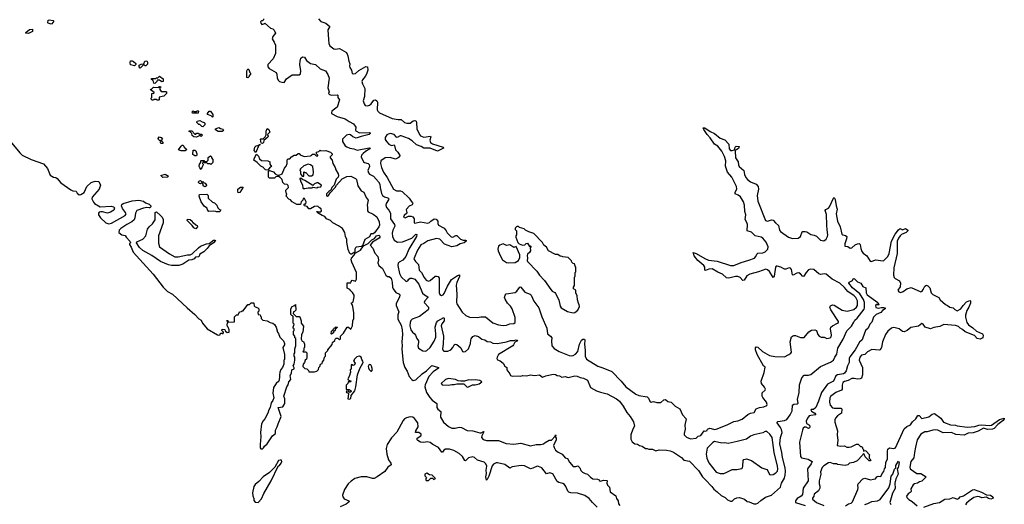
# Model space of a CAD drawing. Extents: x 2494159 to 2685562, y 773219 to 915170.
# Tile 29 of 201: x 2512793 to 2525054, y 877832 to 883863. Entities that reach past the tile are written whole.
import ezdxf

# ---------------------------------------------------------------- set-up
doc = ezdxf.new("R2010")
doc.units = 0

msp = doc.modelspace()

# ---------------------------------------------------------------- linework, layer by layer
at = {"layer": '0CON10XD'}
for points in [[(2513185, 883806), (2513148, 883818), (2513144, 883825), (2513149, 883855), (2513165, 883861), (2513212, 883852), (2513218, 883845), (2513195, 883812), (2513185, 883806)], [(2515830, 883875), (2515828, 883862), (2515815, 883850), (2515805, 883850), (2515792, 883835), (2515795, 883820), (2515810, 883805), (2515835, 883810), (2515845, 883820), (2515915, 883758), (2515945, 883748), (2515961, 883731), (2515977, 883695), (2515945, 883653), (2515938, 883625), (2515963, 883585), (2515977, 883545), (2515980, 883440), (2515951, 883375), (2515884, 883305), (2515883, 883275), (2515901, 883255), (2515987, 883207), (2515995, 883185), (2515998, 883135), (2516015, 883105), (2516030, 883095), (2516056, 883084), (2516085, 883082), (2516115, 883126), (2516145, 883146), (2516185, 883177), (2516273, 883177), (2516289, 883191), (2516294, 883225), (2516283, 883305), (2516286, 883345), (2516296, 883385), (2516315, 883400), (2516339, 883395), (2516365, 883355), (2516415, 883316), (2516475, 883306), (2516535, 883253), (2516602, 883225), (2516630, 883180), (2516648, 883135), (2516631, 883015), (2516647, 882965), (2516640, 882945), (2516652, 882932), (2516675, 882924), (2516748, 882928), (2516753, 882925), (2516756, 882896), (2516774, 882865), (2516745, 882773), (2516682, 882725), (2516674, 882705), (2516678, 882695), (2516745, 882657), (2516848, 882628), (2516895, 882594), (2516950, 882565), (2516979, 882525), (2516976, 882486), (2516980, 882480), (2517025, 882454), (2517148, 882458), (2517157, 882455), (2517158, 882445), (2517146, 882435), (2517045, 882409), (2516985, 882388), (2516943, 882403), (2516911, 882431), (2516895, 882433), (2516864, 882426), (2516813, 882375), (2516814, 882345), (2516845, 882295), (2516865, 882280), (2516905, 882262), (2516955, 882254), (2516995, 882239), (2517145, 882268), (2517159, 882265), (2517154, 882255), (2517098, 882222), (2517071, 882199), (2517050, 882175), (2517047, 882155), (2517076, 882095), (2517088, 882085), (2517132, 882072), (2517145, 882061), (2517149, 882035), (2517128, 881985), (2517135, 881956), (2517150, 881940), (2517197, 881915), (2517261, 881845), (2517279, 881815), (2517283, 881773), (2517299, 881699), (2517313, 881675), (2517335, 881659), (2517377, 881647), (2517388, 881635), (2517387, 881623), (2517357, 881575), (2517353, 881553), (2517361, 881525), (2517392, 881492), (2517412, 881455), (2517411, 881385), (2517462, 881315), (2517463, 881295), (2517438, 881245), (2517431, 881205), (2517435, 881165), (2517458, 881118), (2517496, 881096), (2517562, 881098), (2517675, 881146), (2517725, 881192), (2517738, 881188), (2517736, 881165), (2517638, 881005), (2517600, 880915), (2517565, 880871), (2517517, 880845), (2517507, 880833), (2517502, 880805), (2517524, 880704), (2517545, 880662), (2517605, 880606), (2517625, 880614), (2517637, 880635), (2517655, 880648), (2517677, 880647), (2517712, 880632), (2517762, 880572), (2517811, 880461), (2517835, 880438), (2517875, 880415), (2517875, 880404), (2517840, 880365), (2517831, 880345), (2517882, 880285), (2517885, 880265), (2517879, 880251), (2517770, 880170), (2517681, 880135), (2517665, 880119), (2517655, 880095), (2517653, 880055), (2517665, 880005), (2517683, 879975), (2517707, 879957), (2517724, 879935), (2517739, 879895), (2517759, 879865), (2517761, 879845), (2517752, 879805), (2517760, 879775), (2517815, 879740), (2517845, 879738), (2517865, 879748), (2517904, 879785), (2517956, 879864), (2517974, 879914), (2517975, 879955), (2517968, 880035), (2517982, 880095), (2518001, 880115), (2518075, 880156), (2518081, 880145), (2518077, 880115), (2518051, 880079), (2518042, 880055), (2518069, 879925), (2518066, 879824), (2518057, 879765), (2518065, 879745), (2518075, 879738), (2518125, 879736), (2518160, 879755), (2518185, 879784), (2518202, 879818), (2518215, 879826), (2518235, 879819), (2518288, 879778), (2518308, 879735), (2518325, 879728), (2518345, 879733), (2518382, 879765), (2518407, 879833), (2518409, 879875), (2518417, 879893), (2518438, 879922), (2518465, 879932), (2518505, 879922), (2518546, 879886), (2518585, 879878), (2518615, 879856), (2518655, 879852), (2518686, 879836), (2518745, 879832), (2518856, 879855), (2518905, 879872), (2518945, 879869), (2518975, 879878), (2518990, 879875), (2518992, 879865), (2518959, 879851), (2518944, 879816), (2518932, 879805), (2518754, 879695), (2518737, 879665), (2518734, 879645), (2518745, 879628), (2518777, 879617), (2518815, 879588), (2518835, 879550), (2518860, 879535), (2518860, 879505), (2518897, 879457), (2518904, 879434), (2518925, 879427), (2519005, 879431), (2519035, 879427), (2519055, 879434), (2519105, 879429), (2519155, 879444), (2519205, 879433), (2519265, 879443), (2519305, 879414), (2519345, 879430), (2519435, 879450), (2519465, 879447), (2519485, 879433), (2519515, 879431), (2519545, 879414), (2519585, 879422), (2519625, 879412), (2519705, 879431), (2519735, 879428), (2519772, 879412), (2519815, 879403), (2519863, 879375), (2519903, 879285), (2519976, 879246), (2520025, 879226), (2520108, 879208), (2520224, 879144), (2520261, 879115), (2520306, 879055), (2520354, 878975), (2520396, 878925), (2520435, 878858), (2520449, 878805), (2520428, 878765), (2520404, 878695), (2520404, 878644), (2520418, 878608), (2520455, 878586), (2520485, 878582), (2520512, 878562), (2520545, 878557), (2520585, 878527), (2520605, 878527), (2520627, 878517), (2520675, 878520), (2520715, 878498), (2520755, 878508), (2520846, 878506), (2520895, 878496), (2520935, 878480), (2521035, 878413), (2521065, 878383), (2521135, 878368), (2521245, 878254), (2521295, 878174), (2521331, 878135), (2521413, 878055), (2521435, 878021), (2521479, 877989), (2521530, 877940), (2521578, 877918), (2521605, 877888), (2521645, 877872), (2521665, 877872), (2521695, 877898), (2521725, 877912), (2521755, 877917), (2521820, 877895), (2521850, 877865), (2521878, 877862), (2521935, 877837), (2521965, 877837), (2521985, 877846), (2522020, 877880), (2522081, 877919), (2522155, 877947), (2522265, 878044), (2522279, 878095), (2522315, 878159), (2522326, 878194), (2522330, 878245), (2522325, 878285), (2522291, 878415), (2522283, 878475), (2522258, 878585), (2522266, 878664), (2522287, 878725), (2522278, 878762)], [(2516516, 883875), (2516545, 883842), (2516605, 883819), (2516656, 883776), (2516632, 883735), (2516638, 883615), (2516644, 883565), (2516655, 883536), (2516705, 883500), (2516726, 883496), (2516775, 883504), (2516862, 883455), (2516881, 883411), (2516890, 883345), (2516906, 883315), (2516900, 883285), (2516905, 883266), (2516926, 883236), (2516934, 883194), (2516947, 883187), (2516975, 883195), (2517015, 883229), (2517105, 883282), (2517124, 883275), (2517129, 883235), (2517112, 883185), (2517095, 883155), (2517061, 883115), (2517054, 883095), (2517061, 883065), (2517093, 883005), (2517088, 882905), (2517072, 882855), (2517081, 882815), (2517095, 882795), (2517125, 882792), (2517149, 882801), (2517168, 882815), (2517205, 882860), (2517225, 882866), (2517242, 882852), (2517249, 882835), (2517243, 882743), (2517251, 882725), (2517275, 882702), (2517433, 882633), (2517505, 882620), (2517545, 882620), (2517585, 882585), (2517615, 882574), (2517656, 882574), (2517695, 882603), (2517715, 882609), (2517729, 882599), (2517734, 882584), (2517738, 882505), (2517770, 882435), (2517785, 882418), (2517825, 882402), (2517908, 882415), (2517913, 882405), (2517900, 882365), (2517909, 882335), (2517935, 882318), (2518068, 882275), (2518072, 882265), (2517995, 882228), (2517905, 882262), (2517825, 882263), (2517793, 882283), (2517735, 882306), (2517679, 882355), (2517633, 882383), (2517545, 882419), (2517532, 882418), (2517495, 882397), (2517485, 882401), (2517455, 882436), (2517410, 882445), (2517381, 882439), (2517365, 882428), (2517346, 882395), (2517345, 882373), (2517362, 882345), (2517392, 882315), (2517425, 882299), (2517455, 882304), (2517459, 882299), (2517474, 882244), (2517503, 882213), (2517526, 882174), (2517523, 882157), (2517508, 882142), (2517475, 882129), (2517405, 882148), (2517345, 882144), (2517289, 882105), (2517285, 882075), (2517297, 882025), (2517325, 881965), (2517371, 881901), (2517447, 881755), (2517485, 881733), (2517535, 881732), (2517556, 881726), (2517645, 881642), (2517666, 881605), (2517686, 881585), (2517689, 881575), (2517682, 881558), (2517645, 881542), (2517609, 881505), (2517605, 881495), (2517616, 881465), (2517613, 881457), (2517579, 881425), (2517573, 881405), (2517595, 881397), (2517636, 881416), (2517666, 881416), (2517688, 881408), (2517704, 881385), (2517704, 881335), (2517715, 881329), (2517784, 881346), (2517875, 881332), (2517895, 881338), (2517915, 881355), (2517955, 881384), (2517980, 881380), (2517999, 881355), (2517999, 881325), (2518007, 881305), (2518078, 881268), (2518105, 881235), (2518115, 881211), (2518165, 881161), (2518185, 881155), (2518225, 881178), (2518235, 881177), (2518281, 881131), (2518315, 881119), (2518345, 881120), (2518351, 881115), (2518351, 881105), (2518328, 881085), (2518278, 881072), (2518235, 881048), (2518175, 881037), (2518085, 881069), (2518025, 881133), (2517985, 881139), (2517875, 881112), (2517825, 881078), (2517788, 881062), (2517745, 880996), (2517701, 880885), (2517721, 880855), (2517758, 880818), (2517766, 880745), (2517795, 880715), (2517828, 880655), (2517855, 880623), (2517885, 880610), (2517905, 880619), (2517965, 880671), (2517985, 880673), (2518005, 880665), (2518015, 880645), (2518018, 880605), (2518017, 880465), (2518025, 880444), (2518045, 880431), (2518065, 880438), (2518081, 880455), (2518122, 880545), (2518172, 880628), (2518245, 880681), (2518268, 880688), (2518269, 880665), (2518236, 880594), (2518227, 880557), (2518236, 880445), (2518231, 880345), (2518238, 880325), (2518303, 880225), (2518350, 880180), (2518395, 880160), (2518495, 880158), (2518535, 880167), (2518595, 880163), (2518685, 880091), (2518755, 880065), (2518815, 880056), (2518857, 880063), (2518895, 880079), (2518946, 880084), (2518963, 880095), (2518962, 880155), (2518924, 880265), (2518907, 880297), (2518867, 880337), (2518838, 880385), (2518832, 880405), (2518838, 880435), (2518850, 880450), (2518965, 880468), (2518985, 880485), (2519015, 880530), (2519025, 880537), (2519035, 880533), (2519085, 880474), (2519148, 880448), (2519164, 880434), (2519195, 880360), (2519259, 880275), (2519296, 880166), (2519356, 880025), (2519365, 879952), (2519405, 879924), (2519419, 879905), (2519414, 879865), (2519421, 879805), (2519448, 879772), (2519512, 879735), (2519635, 879685), (2519665, 879680), (2519686, 879684), (2519715, 879699), (2519742, 879735), (2519765, 879824), (2519790, 879875), (2519805, 879886), (2519825, 879885), (2519832, 879875), (2519827, 879823), (2519835, 879745), (2519833, 879675), (2519850, 879640), (2519991, 879551), (2520055, 879531), (2520165, 879485), (2520284, 879364), (2520343, 879295), (2520465, 879204), (2520505, 879186), (2520605, 879170)], [(2512905, 883691), (2512870, 883695), (2512872, 883705), (2512915, 883742), (2512952, 883745), (2512955, 883714), (2512905, 883691)], [(2514295, 883260), (2514280, 883275), (2514280, 883295), (2514305, 883308), (2514338, 883312), (2514352, 883345), (2514375, 883352), (2514387, 883335), (2514385, 883310), (2514365, 883290), (2514355, 883290), (2514345, 883300), (2514332, 883298), (2514295, 883260)], [(2514225, 883290), (2514172, 883302), (2514168, 883325), (2514175, 883350), (2514195, 883350), (2514212, 883342), (2514238, 883318), (2514240, 883305), (2514225, 883290)], [(2515635, 883140), (2515620, 883145), (2515620, 883225), (2515635, 883250), (2515647, 883245), (2515660, 883205), (2515670, 883195), (2515665, 883180), (2515650, 883165), (2515650, 883155), (2515635, 883140)], [(2514475, 883070), (2514462, 883072), (2514454, 883104), (2514435, 883120), (2514435, 883130), (2514488, 883132), (2514495, 883140), (2514515, 883140), (2514535, 883160), (2514578, 883125), (2514578, 883092), (2514565, 883090), (2514535, 883110), (2514505, 883110), (2514500, 883095), (2514475, 883070)], [(2514525, 882860), (2514505, 882860), (2514495, 882870), (2514465, 882870), (2514458, 882862), (2514442, 882862), (2514430, 882875), (2514430, 882885), (2514440, 882895), (2514440, 882945), (2514455, 882950), (2514465, 882940), (2514470, 882955), (2514420, 882995), (2514435, 883000), (2514458, 883022), (2514525, 883020), (2514535, 883030), (2514545, 883030), (2514550, 883025), (2514540, 883015), (2514540, 882995), (2514555, 882970), (2514615, 882970), (2514620, 882965), (2514620, 882945), (2514588, 882912), (2514532, 882898), (2514530, 882865), (2514525, 882860)], [(2515015, 882700), (2514945, 882700), (2514940, 882715), (2514955, 882730), (2514965, 882720), (2514995, 882720), (2515005, 882730), (2515015, 882730), (2515020, 882725), (2515015, 882700)], [(2515195, 882650), (2515178, 882668), (2515130, 882685), (2515130, 882695), (2515154, 882726), (2515170, 882725), (2515200, 882685), (2515200, 882655), (2515195, 882650)], [(2515075, 882530), (2515062, 882532), (2515035, 882560), (2515025, 882560), (2515000, 882585), (2515002, 882598), (2515035, 882610), (2515065, 882590), (2515090, 882585), (2515100, 882575), (2515100, 882555), (2515075, 882530)], [(2515315, 882470), (2515265, 882470), (2515232, 882492), (2515230, 882505), (2515275, 882520), (2515295, 882508), (2515322, 882502), (2515330, 882485), (2515315, 882470)], [(2515815, 882320), (2515800, 882325), (2515790, 882375), (2515795, 882380), (2515825, 882380), (2515850, 882405), (2515862, 882428), (2515863, 882475), (2515875, 882510), (2515896, 882496), (2515910, 882465), (2515880, 882435), (2515888, 882415), (2515885, 882400), (2515832, 882358), (2515830, 882335), (2515815, 882320)], [(2520605, 879170), (2520623, 879153), (2520640, 879115), (2520658, 879102), (2520685, 879112), (2520725, 879099), (2520775, 879097), (2520815, 879134), (2520835, 879136), (2520865, 879110), (2520905, 879102), (2520955, 879052), (2521012, 879022), (2521046, 878946), (2521094, 878894), (2521077, 878815), (2521080, 878765), (2521067, 878715), (2521069, 878695), (2521095, 878667), (2521145, 878646), (2521216, 878654), (2521241, 878679), (2521275, 878689), (2521315, 878748), (2521335, 878742), (2521355, 878750), (2521360, 878765), (2521385, 878778), (2521405, 878777), (2521445, 878762), (2521465, 878766), (2521601, 878819), (2521685, 878861), (2521735, 878871), (2521789, 878891), (2521861, 878949), (2521895, 878966), (2521938, 878975), (2521965, 879022), (2522005, 879038), (2522060, 879045), (2522095, 879062), (2522099, 879075), (2522092, 879105), (2522045, 879160), (2522038, 879178), (2522039, 879221), (2522076, 879254), (2522079, 879265), (2522069, 879289), (2522032, 879335), (2522028, 879365), (2522065, 879474), (2522077, 879537), (2522056, 879556), (2521977, 879695), (2521956, 879755), (2521955, 879778), (2521965, 879790), (2521985, 879789), (2522042, 879732), (2522130, 879685), (2522195, 879670), (2522315, 879669), (2522370, 879695), (2522395, 879711), (2522404, 879725), (2522386, 879855), (2522405, 879915), (2522415, 879926), (2522433, 879933), (2522455, 879933), (2522515, 879908), (2522563, 879907), (2522621, 879979), (2522655, 879998), (2522695, 880005), (2522717, 879995), (2522730, 879945), (2522750, 879925), (2522775, 879914), (2522811, 879911), (2522845, 879896), (2522886, 879905), (2522896, 879915), (2522901, 879935), (2522890, 880015), (2522894, 880036), (2522915, 880054), (2522976, 880085), (2522988, 880095), (2522989, 880105), (2522892, 880252), (2522882, 880285), (2522889, 880301), (2522915, 880313), (2522935, 880309), (2523035, 880246), (2523095, 880235), (2523179, 880255), (2523215, 880284), (2523225, 880305), (2523224, 880365), (2523207, 880405), (2523185, 880428), (2523105, 880479), (2523065, 880529), (2523005, 880585), (2522912, 880632), (2522834, 880695), (2522815, 880700), (2522765, 880693), (2522745, 880699), (2522683, 880753), (2522635, 880757), (2522615, 880749), (2522585, 880716), (2522559, 880671), (2522545, 880665), (2522515, 880701), (2522495, 880713), (2522471, 880709), (2522425, 880682), (2522416, 880686), (2522405, 880755), (2522392, 880772), (2522375, 880773), (2522335, 880757), (2522315, 880757), (2522271, 880785), (2522225, 880797), (2522215, 880795), (2522206, 880784), (2522187, 880673), (2522175, 880656), (2522128, 880728), (2522105, 880750), (2522085, 880759), (2521995, 880726), (2521885, 880695), (2521846, 880675), (2521815, 880621), (2521796, 880616), (2521763, 880653), (2521735, 880666), (2521705, 880667), (2521625, 880647), (2521595, 880650), (2521546, 880696), (2521485, 880721), (2521415, 880761), (2521375, 880760), (2521332, 880742), (2521326, 880746), (2521323, 880785), (2521312, 880805), (2521237, 880865), (2521194, 880925), (2521180, 880965), (2521215, 880954), (2521325, 880889), (2521371, 880871), (2521478, 880858), (2521645, 880802), (2521685, 880805), (2521777, 880843), (2521871, 880871), (2521943, 880897), (2521961, 880915), (2521972, 880945), (2521983, 880957), (2522045, 880963), (2522075, 880975), (2522108, 881005), (2522112, 881035), (2522088, 881095), (2522046, 881146), (2522025, 881157), (2521953, 881173), (2521905, 881219), (2521850, 881235), (2521856, 881315), (2521849, 881339), (2521827, 881375), (2521836, 881435), (2521821, 881475), (2521817, 881555), (2521808, 881595), (2521768, 881658), (2521739, 881679), (2521701, 881695), (2521703, 881715), (2521722, 881755), (2521721, 881785), (2521663, 881903), (2521605, 881965), (2521581, 882041), (2521585, 882105), (2521570, 882160), (2521537, 882227), (2521487, 882287), (2521445, 882315), (2521392, 882392), (2521352, 882435), (2521311, 882495), (2521304, 882516), (2521325, 882516), (2521391, 882471), (2521446, 882445), (2521515, 882389), (2521575, 882369), (2521624, 882315), (2521629, 882255), (2521645, 882237), (2521665, 882235), (2521696, 882244), (2521704, 882276), (2521713, 882287), (2521752, 882285), (2521745, 882261), (2521704, 882236), (2521701, 882229), (2521707, 882145), (2521738, 882095), (2521744, 882055), (2521754, 882035), (2521811, 881985), (2521818, 881935), (2521835, 881898), (2521855, 881875), (2521894, 881845), (2521965, 881816), (2521988, 881785), (2521992, 881755), (2521975, 881675), (2521986, 881606), (2522081, 881365), (2522105, 881354), (2522155, 881373), (2522175, 881370), (2522205, 881333), (2522243, 881303), (2522254, 881245), (2522266, 881225), (2522368, 881158), (2522415, 881139), (2522485, 881142), (2522516, 881165), (2522538, 881222), (2522545, 881227), (2522575, 881226), (2522595, 881222), (2522645, 881191), (2522685, 881183), (2522715, 881169), (2522765, 881121), (2522808, 881112), (2522835, 881131), (2522852, 881165), (2522856, 881185), (2522849, 881249), (2522842, 881305), (2522839, 881439), (2522822, 881488), (2522830, 881500), (2522863, 881517), (2522878, 881532), (2522925, 881640), (2522935, 881650), (2522948, 881625), (2522959, 881545), (2522971, 881505), (2522960, 881445), (2522975, 881355), (2523010, 881285), (2523031, 881195), (2523044, 881184), (2523078, 881178), (2523091, 881165), (2523089, 881135), (2523068, 881075), (2523068, 881045), (2523105, 881040), (2523135, 881018), (2523155, 881023), (2523195, 881059), (2523225, 881074), (2523246, 881076), (2523258, 881065), (2523266, 881015), (2523279, 880979), (2523297, 880957), (2523344, 880924), (2523385, 880857), (2523395, 880854), (2523455, 880874), (2523514, 880864), (2523545, 880861), (2523555, 880866), (2523605, 880916), (2523621, 880955), (2523650, 881105), (2523696, 881194), (2523735, 881249), (2523755, 881264), (2523785, 881249), (2523825, 881266), (2523851, 881245), (2523853, 881235), (2523831, 881215), (2523775, 881191), (2523755, 881175), (2523735, 881145), (2523721, 881105), (2523718, 880955), (2523677, 880775), (2523676, 880685), (2523682, 880655), (2523695, 880640), (2523748, 880615), (2523763, 880585), (2523755, 880540), (2523727, 880495), (2523742, 880475), (2523765, 880469), (2523795, 880481), (2523838, 880515), (2523895, 880529), (2524015, 880478), (2524032, 880485), (2524044, 880505), (2524065, 880546), (2524085, 880558), (2524102, 880552), (2524125, 880526), (2524143, 880465), (2524163, 880443), (2524237, 880405), (2524257, 880375), (2524320, 880320), (2524347, 880307), (2524374, 880284), (2524415, 880277), (2524438, 880255), (2524465, 880240), (2524514, 880265), (2524542, 880308), (2524585, 880351), (2524625, 880370), (2524632, 880365), (2524632, 880335), (2524612, 880285), (2524587, 880243), (2524571, 880185), (2524571, 880161), (2524587, 880095), (2524607, 880065), (2524660, 880030), (2524707, 879987), (2524784, 879954), (2524791, 879935), (2524786, 879905), (2524755, 879888), (2524714, 879895), (2524682, 879932), (2524565, 879978), (2524535, 880008), (2524504, 880024), (2524485, 880044), (2524446, 880056), (2524300, 880070), (2524250, 880045), (2524175, 880031), (2524135, 880017), (2524070, 880035), (2524045, 880072), (2524025, 880080), (2523985, 880048), (2523888, 880032), (2523845, 879993), (2523805, 879979), (2523785, 879984), (2523745, 880014), (2523695, 880030), (2523668, 880032), (2523648, 880025), (2523602, 879985), (2523573, 879947), (2523536, 879855), (2523524, 879785), (2523510, 879755), (2523495, 879749), (2523403, 879757), (2523352, 879728), (2523315, 879698), (2523275, 879687), (2523255, 879662), (2523247, 879625), (2523289, 879535), (2523290, 879445), (2523275, 879402), (2523257, 879393), (2523225, 879390), (2523185, 879399), (2523157, 879397), (2523109, 879371), (2523065, 879360), (2523045, 879347), (2523034, 879315), (2523035, 879263), (2523025, 879254), (2522954, 879225), (2522891, 879175), (2522880, 879155), (2522877, 879105), (2522885, 879067), (2522915, 879033), (2522935, 879028), (2523018, 879028), (2523028, 879025), (2523032, 879015), (2523026, 878965), (2522976, 878935), (2522951, 878905), (2522942, 878885), (2522944, 878855), (2522976, 878745), (2522974, 878695), (2522981, 878625), (2522972, 878565), (2523015, 878554), (2523065, 878558), (2523094, 878544), (2523123, 878543), (2523145, 878548), (2523215, 878582), (2523232, 878582), (2523265, 878550), (2523275, 878550), (2523288, 878538), (2523290, 878525), (2523300, 878515), (2523302, 878492), (2523315, 878500), (2523328, 878498), (2523380, 878445), (2523370, 878435), (2523370, 878405), (2523390, 878385), (2523385, 878372), (2523370, 878375), (2523322, 878422), (2523308, 878458), (2523295, 878460), (2523288, 878442), (2523220, 878375), (2523177, 878353), (2523128, 878342), (2523105, 878322), (2523073, 878313), (2522978, 878328), (2522963, 878337), (2522925, 878337), (2522885, 878354), (2522865, 878348), (2522805, 878311), (2522785, 878290), (2522766, 878235), (2522768, 878205), (2522749, 878125), (2522747, 878085), (2522756, 878056), (2522756, 878034), (2522739, 878001), (2522685, 877960), (2522682, 877935), (2522665, 877910), (2522665, 877894), (2522715, 877854), (2522805, 877819)], [(2512655, 882374), (2512795, 882204), (2512825, 882178), (2512935, 882122), (2513090, 882070), (2513141, 882011), (2513175, 881930), (2513215, 881904), (2513245, 881897), (2513262, 881885), (2513305, 881831), (2513430, 881745), (2513455, 881731), (2513495, 881728), (2513508, 881705), (2513535, 881682), (2513555, 881687), (2513595, 881713), (2513630, 881785), (2513682, 881835), (2513732, 881852), (2513778, 881848), (2513798, 881805), (2513783, 881755), (2513697, 881655), (2513693, 881635), (2513711, 881591), (2513726, 881576), (2513795, 881532), (2513933, 881543), (2513960, 881535), (2513972, 881522), (2513966, 881494), (2513925, 881466), (2513885, 881456), (2513825, 881473), (2513805, 881473), (2513783, 881467), (2513773, 881457), (2513776, 881435), (2513800, 881395), (2513865, 881335), (2513905, 881324), (2513935, 881332), (2514108, 881425), (2514118, 881445), (2514113, 881463), (2514073, 881515), (2514063, 881545), (2514066, 881564), (2514080, 881575), (2514195, 881610), (2514275, 881617), (2514335, 881604), (2514362, 881585), (2514407, 881567), (2514428, 881545), (2514428, 881535), (2514415, 881520), (2514405, 881522), (2514375, 881524), (2514335, 881516), (2514251, 881489), (2514236, 881454), (2514229, 881395), (2514218, 881372), (2514191, 881349), (2514128, 881315), (2514054, 881265), (2514034, 881245), (2514026, 881215), (2514065, 881184), (2514105, 881178), (2514118, 881155), (2514165, 881108), (2514172, 881085), (2514162, 881075), (2514162, 881065), (2514182, 881032), (2514205, 880971), (2514455, 880698), (2514581, 880535), (2514635, 880482), (2514695, 880445), (2514879, 880275), (2514974, 880194), (2515025, 880139), (2515052, 880122), (2515071, 880085), (2515126, 880015), (2515255, 879941), (2515275, 879938), (2515288, 879942), (2515295, 879960), (2515315, 879960), (2515328, 879952), (2515330, 879975), (2515310, 879995), (2515315, 880010), (2515348, 880008), (2515352, 879992), (2515375, 879970), (2515400, 879975), (2515400, 880005), (2515390, 880035), (2515380, 880045), (2515378, 880065), (2515380, 880085), (2515390, 880100), (2515382, 880102), (2515372, 880118), (2515385, 880120), (2515390, 880100), (2515468, 880102), (2515470, 880165), (2515482, 880178), (2515495, 880190), (2515515, 880190), (2515532, 880228), (2515555, 880230), (2515565, 880240), (2515575, 880240), (2515635, 880320), (2515655, 880320), (2515675, 880340), (2515705, 880340), (2515710, 880335), (2515712, 880302), (2515725, 880290), (2515758, 880278), (2515770, 880265), (2515770, 880235), (2515760, 880225), (2515762, 880192), (2515788, 880188), (2515790, 880175), (2515800, 880165), (2515800, 880145), (2515822, 880122), (2515877, 880117), (2515913, 880093), (2515947, 880087), (2515965, 880070), (2515988, 880035), (2516003, 879973), (2516017, 879957), (2516032, 879912), (2516080, 879865), (2516092, 879835), (2516092, 879815), (2516070, 879785), (2516092, 879695), (2516090, 879635), (2516082, 879625), (2516083, 879577), (2516068, 879535), (2516045, 879510), (2516034, 879475), (2516027, 879445), (2516029, 879409), (2516021, 879365), (2515988, 879335), (2515954, 879285), (2515944, 879216), (2515957, 879155), (2515946, 879124), (2515924, 879095), (2515914, 879036), (2515895, 879008), (2515883, 878967), (2515846, 878894), (2515825, 878872), (2515806, 878834), (2515793, 878725), (2515798, 878675), (2515788, 878575), (2515789, 878535), (2515795, 878523), (2515815, 878521), (2515830, 878535), (2515842, 878555), (2515876, 878584), (2515943, 878685), (2515978, 878715), (2515977, 878755), (2516000, 878795), (2516010, 878835), (2516050, 878925), (2516013, 879037), (2516070, 879045), (2516094, 879085), (2516094, 879144), (2516084, 879176), (2516119, 879295), (2516135, 879320)], [(2514555, 882320), (2514542, 882335), (2514550, 882345), (2514548, 882358), (2514535, 882360), (2514522, 882372), (2514518, 882385), (2514530, 882405), (2514555, 882398), (2514570, 882375), (2514560, 882365), (2514560, 882355), (2514577, 882337), (2514575, 882322), (2514555, 882320)], [(2514995, 882402), (2514960, 882405), (2514943, 882423), (2514938, 882448), (2514918, 882468), (2514905, 882470), (2514902, 882478), (2514938, 882478), (2514975, 882440), (2514985, 882440), (2514995, 882450), (2515015, 882450), (2515035, 882440), (2515058, 882438), (2515070, 882425), (2515055, 882410), (2515035, 882420), (2514995, 882402)], [(2514805, 882230), (2514772, 882245), (2514805, 882290), (2514815, 882300), (2514825, 882300), (2514838, 882288), (2514840, 882275), (2514868, 882255), (2514870, 882245), (2514855, 882232), (2514805, 882230)], [(2515735, 882210), (2515714, 882234), (2515723, 882277), (2515738, 882292), (2515770, 882300), (2515775, 882310), (2515788, 882308), (2515785, 882300), (2515770, 882300), (2515735, 882210)], [(2514975, 882168), (2514950, 882185), (2514952, 882238), (2514975, 882240), (2514985, 882230), (2514998, 882195), (2515000, 882175), (2514995, 882170), (2514975, 882168)], [(2515055, 882000), (2515035, 882020), (2515030, 882035), (2515032, 882065), (2515050, 882085), (2515050, 882105), (2515055, 882110), (2515085, 882110), (2515095, 882100), (2515128, 882102), (2515140, 882115), (2515142, 882148), (2515168, 882168), (2515180, 882155), (2515182, 882142), (2515200, 882125), (2515200, 882085), (2515175, 882062), (2515165, 882070), (2515135, 882070), (2515125, 882080), (2515095, 882080), (2515085, 882090), (2515072, 882088), (2515070, 882075), (2515080, 882065), (2515080, 882055), (2515060, 882025), (2515055, 882000)], [(2515885, 881990), (2515854, 881994), (2515834, 882014), (2515830, 882025), (2515795, 882042), (2515752, 882085), (2515710, 882115), (2515718, 882145), (2515742, 882188), (2515766, 882166), (2515781, 882131), (2515805, 882110), (2515885, 882108), (2515910, 882095), (2515910, 882065), (2515930, 882035), (2515912, 882028), (2515885, 881990)], [(2516925, 880944), (2516915, 880944), (2516905, 880952), (2516884, 881004), (2516866, 881095), (2516866, 881126), (2516851, 881165), (2516842, 881215), (2516812, 881265), (2516765, 881298), (2516694, 881335), (2516665, 881364), (2516614, 881384), (2516592, 881415), (2516560, 881425), (2516510, 881455), (2516490, 881475), (2516497, 881477), (2516500, 881470), (2516545, 881472), (2516552, 881485), (2516548, 881508), (2516525, 881520), (2516505, 881542), (2516463, 881537), (2516415, 881508), (2516395, 881508), (2516375, 881540), (2516340, 881545), (2516330, 881555), (2516345, 881570), (2516358, 881572), (2516360, 881595), (2516338, 881638), (2516322, 881638), (2516320, 881615), (2516300, 881595), (2516290, 881565), (2516279, 881561), (2516245, 881562), (2516188, 881595), (2516165, 881620), (2516145, 881628), (2516112, 881665), (2516120, 881695), (2516110, 881705), (2516108, 881742), (2516140, 881775), (2516138, 881798), (2516125, 881810), (2516090, 881815), (2516070, 881835), (2516060, 881875), (2516035, 881900), (2516015, 881910), (2515983, 881907), (2515965, 881890), (2515905, 881890), (2515892, 881902), (2515892, 881978), (2515902, 881988), (2515955, 881968), (2515974, 881944), (2516005, 881930), (2516025, 881930), (2516060, 881945), (2516090, 882015), (2516112, 882038), (2516122, 882075), (2516122, 882118), (2516135, 882130), (2516158, 882132), (2516180, 882155), (2516213, 882177), (2516235, 882178), (2516263, 882197), (2516275, 882198), (2516285, 882182), (2516335, 882161), (2516415, 882168), (2516430, 882175), (2516435, 882188), (2516445, 882190), (2516465, 882190), (2516485, 882170), (2516505, 882170), (2516507, 882177), (2516490, 882195), (2516490, 882215), (2516517, 882223), (2516535, 882238), (2516545, 882232), (2516605, 882234), (2516664, 882214), (2516683, 882195), (2516685, 882180), (2516660, 882155), (2516660, 882145), (2516686, 882115), (2516694, 882074), (2516722, 882025), (2516729, 881995), (2516759, 881945), (2516764, 881925), (2516758, 881902), (2516735, 881880), (2516710, 881805), (2516680, 881775), (2516669, 881741), (2516642, 881725), (2516614, 881696), (2516615, 881670), (2516625, 881668), (2516638, 881675), (2516660, 881710), (2516723, 881775), (2516740, 881805), (2516807, 881883), (2516865, 881912), (2516915, 881916), (2516976, 881886), (2516986, 881875), (2517004, 881795), (2517044, 881734), (2517077, 881715), (2517109, 881649), (2517133, 881615), (2517119, 881555), (2517126, 881525), (2517123, 881483), (2517132, 881472), (2517195, 881442), (2517240, 881410), (2517269, 881349), (2517274, 881305), (2517267, 881285), (2517211, 881209), (2517195, 881197), (2517164, 881196), (2517149, 881161), (2517091, 881129), (2517062, 881048), (2517050, 881040), (2516985, 881030), (2516975, 881023), (2516966, 881005), (2516965, 880970), (2516925, 880944)], [(2516325, 881912), (2516330, 881915), (2516330, 881965), (2516335, 881970), (2516345, 881960), (2516355, 881960), (2516395, 881920), (2516425, 881920), (2516446, 881934), (2516453, 881965), (2516442, 882035), (2516432, 882045), (2516415, 882057), (2516385, 882063), (2516330, 882045), (2516292, 882008), (2516282, 881995), (2516290, 881975), (2516290, 881945), (2516310, 881915), (2516325, 881912)], [(2514575, 881900), (2514550, 881925), (2514605, 881940), (2514646, 881916), (2514635, 881902), (2514575, 881900)], [(2516325, 881760), (2516345, 881762), (2516385, 881772), (2516435, 881770), (2516445, 881780), (2516495, 881770), (2516505, 881780), (2516545, 881782), (2516552, 881805), (2516505, 881832), (2516495, 881832), (2516465, 881822), (2516445, 881800), (2516345, 881862), (2516313, 881873), (2516295, 881890), (2516280, 881885), (2516280, 881875), (2516288, 881868), (2516290, 881855), (2516317, 881807), (2516320, 881765), (2516325, 881760)], [(2515105, 881782), (2515090, 881785), (2515080, 881795), (2515080, 881815), (2515068, 881828), (2515055, 881830), (2515045, 881820), (2515033, 881823), (2515020, 881835), (2515020, 881845), (2515032, 881858), (2515045, 881860), (2515065, 881840), (2515075, 881850), (2515092, 881832), (2515105, 881830), (2515118, 881805), (2515115, 881790), (2515105, 881782)], [(2515515, 881710), (2515508, 881735), (2515510, 881755), (2515545, 881780), (2515578, 881778), (2515535, 881712), (2515515, 881710)], [(2515285, 881470), (2515245, 881470), (2515237, 881477), (2515205, 881482), (2515150, 881475), (2515130, 881495), (2515128, 881518), (2515095, 881540), (2515052, 881595), (2515028, 881665), (2515032, 881688), (2515125, 881690), (2515140, 881675), (2515142, 881642), (2515195, 881590), (2515220, 881585), (2515250, 881555), (2515262, 881522), (2515282, 881502), (2515298, 881498), (2515285, 881470)], [(2514685, 880804), (2514645, 880814), (2514548, 880855), (2514439, 880929), (2514325, 880990), (2514287, 881027), (2514247, 881085), (2514252, 881098), (2514327, 881133), (2514363, 881175), (2514387, 881255), (2514404, 881286), (2514449, 881321), (2514479, 881371), (2514480, 881465), (2514495, 881470), (2514548, 881428), (2514567, 881405), (2514580, 881375), (2514581, 881335), (2514521, 881175), (2514521, 881081), (2514536, 881036), (2514658, 880948), (2514725, 880913), (2514765, 880913), (2514882, 880938), (2514915, 880938), (2514941, 880949), (2515018, 881025), (2515045, 881043), (2515120, 881075), (2515152, 881078), (2515205, 881117), (2515225, 881120), (2515230, 881115), (2515206, 881084), (2515151, 881049), (2515128, 881015), (2515086, 880974), (2515038, 880945), (2515025, 880912), (2514984, 880906), (2514965, 880888), (2514935, 880873), (2514898, 880872), (2514825, 880820), (2514775, 880804), (2514685, 880804)], [(2514985, 881260), (2514961, 881271), (2514943, 881303), (2514880, 881365), (2514885, 881380), (2514918, 881378), (2514940, 881355), (2514945, 881340), (2514955, 881340), (2514985, 881310), (2515005, 881300), (2515008, 881285), (2514985, 881260)], [(2519685, 880214), (2519705, 880218), (2519745, 880248), (2519763, 880295), (2519762, 880315), (2519750, 880335), (2519740, 880375), (2519737, 880427), (2519720, 880465), (2519720, 880495), (2519690, 880515), (2519690, 880535), (2519700, 880555), (2519700, 880655), (2519710, 880675), (2519710, 880715), (2519720, 880725), (2519720, 880785), (2519710, 880795), (2519700, 880825), (2519685, 880830), (2519670, 880845), (2519665, 880860), (2519622, 880902), (2519555, 880910), (2519547, 880917), (2519525, 880920), (2519495, 880940), (2519465, 880940), (2519380, 880985), (2519355, 881030), (2519320, 881055), (2519305, 881090), (2519195, 881202), (2519133, 881223), (2519090, 881245), (2519075, 881260), (2519018, 881278), (2519005, 881290), (2518985, 881290), (2518962, 881268), (2518962, 881252), (2518980, 881235), (2518980, 881185), (2518972, 881175), (2518972, 881155), (2518995, 881090), (2519013, 881073), (2519055, 881058), (2519085, 881060), (2519102, 881078), (2519115, 881080), (2519142, 881042), (2519155, 881050), (2519160, 881045), (2519160, 881035), (2519150, 881025), (2519152, 880985), (2519142, 880965), (2519118, 880945), (2519111, 880929), (2519118, 880895), (2519112, 880865), (2519118, 880855), (2519232, 880732), (2519265, 880682), (2519329, 880619), (2519406, 880505), (2519423, 880483), (2519455, 880466), (2519464, 880455), (2519506, 880375), (2519525, 880298), (2519536, 880275), (2519615, 880230), (2519685, 880214)], [(2516135, 879320), (2516143, 879355), (2516168, 879385), (2516160, 879435), (2516177, 879463), (2516183, 879505), (2516212, 879518), (2516212, 879532), (2516198, 879555), (2516210, 879575), (2516218, 879625), (2516220, 879665), (2516212, 879675), (2516212, 879705), (2516220, 879715), (2516220, 879765), (2516230, 879805), (2516230, 879895), (2516220, 879905), (2516220, 879925), (2516202, 879945), (2516202, 879985), (2516210, 879995), (2516210, 880015), (2516200, 880025), (2516200, 880035), (2516210, 880075), (2516200, 880085), (2516200, 880175), (2516182, 880182), (2516170, 880195), (2516170, 880265), (2516185, 880292), (2516208, 880302), (2516228, 880318), (2516232, 880248), (2516215, 880230), (2516202, 880228), (2516200, 880205), (2516235, 880170), (2516275, 880170), (2516280, 880165), (2516300, 880115), (2516300, 880085), (2516327, 880047), (2516318, 879975), (2516302, 879945), (2516300, 879885), (2516312, 879862), (2516328, 879858), (2516340, 879825), (2516340, 879785), (2516330, 879775), (2516330, 879745), (2516320, 879735), (2516325, 879730), (2516355, 879730), (2516370, 879715), (2516370, 879655), (2516365, 879640), (2516350, 879625), (2516340, 879595), (2516323, 879577), (2516320, 879545), (2516342, 879522), (2516368, 879518), (2516388, 879498), (2516395, 879480), (2516465, 879480), (2516495, 879490), (2516515, 879510), (2516520, 879535), (2516532, 879548), (2516540, 879575), (2516560, 879585), (2516563, 879607), (2516580, 879625), (2516590, 879665), (2516600, 879675), (2516600, 879715), (2516630, 879745), (2516630, 879755), (2516685, 879820), (2516690, 879845), (2516718, 879872), (2516722, 879888), (2516735, 879900), (2516755, 879900), (2516775, 879880), (2516788, 879892), (2516790, 879925), (2516825, 879960), (2516872, 880038), (2516888, 880038), (2516915, 880010), (2516936, 880055), (2516943, 880117), (2516956, 880145), (2516956, 880215), (2516943, 880295), (2516935, 880320), (2516920, 880335), (2516945, 880350), (2516960, 880415), (2516958, 880435), (2516939, 880469), (2516915, 880490), (2516906, 880506), (2516873, 880523), (2516870, 880535), (2516872, 880588), (2516915, 880590), (2516920, 880605), (2516935, 880620), (2516975, 880610), (2516986, 880634), (2516986, 880715), (2516928, 880845), (2516920, 880875), (2516924, 880895), (2516955, 880929), (2516971, 880959), (2517036, 880994), (2517073, 881047), (2517131, 881079), (2517180, 881125), (2517212, 881138), (2517235, 881174), (2517265, 881182), (2517280, 881165), (2517270, 881145), (2517185, 881093), (2517158, 881055), (2517191, 881021), (2517215, 880958), (2517253, 880915), (2517262, 880875), (2517254, 880835), (2517264, 880805), (2517313, 880765), (2517354, 880684), (2517375, 880668), (2517395, 880668), (2517417, 880645), (2517433, 880595), (2517434, 880535), (2517444, 880514), (2517479, 880469), (2517521, 880445), (2517528, 880435), (2517524, 880415), (2517480, 880325), (2517480, 880305), (2517514, 880226), (2517502, 880188), (2517504, 880134), (2517545, 880061), (2517556, 880005), (2517560, 879945), (2517551, 879855), (2517558, 879805), (2517553, 879765), (2517559, 879675), (2517568, 879598), (2517590, 879535), (2517618, 879488), (2517644, 879424), (2517675, 879386), (2517695, 879374), (2517725, 879381), (2517805, 879455), (2517857, 879493), (2517925, 879559), (2518010, 879535), (2518008, 879525), (2517941, 879479), (2517888, 879422), (2517842, 879318), (2517840, 879295), (2517858, 879225), (2517901, 879161), (2517929, 879129), (2517987, 879087), (2517988, 879035), (2517999, 879015), (2518036, 878985), (2518034, 878915), (2518069, 878855), (2518135, 878802), (2518175, 878781), (2518215, 878781), (2518265, 878794), (2518295, 878786), (2518365, 878752), (2518435, 878745), (2518522, 878722), (2518538, 878722), (2518568, 878738), (2518572, 878735), (2518570, 878725), (2518547, 878685), (2518545, 878665), (2518565, 878639), (2518606, 878626), (2518755, 878626), (2518849, 878589), (2518945, 878579), (2519035, 878591), (2519155, 878559), (2519225, 878578), (2519284, 878576), (2519315, 878584), (2519335, 878603), (2519385, 878630), (2519415, 878632), (2519460, 878680), (2519465, 878698), (2519470, 878685), (2519460, 878675), (2519474, 878654), (2519474, 878634), (2519442, 878565), (2519449, 878539), (2519467, 878507), (2519500, 878480), (2519547, 878457), (2519585, 878410), (2519615, 878402), (2519638, 878358), (2519684, 878304), (2519718, 878302), (2519745, 878312), (2519770, 878285), (2519781, 878251), (2519803, 878233), (2519835, 878214), (2519865, 878206), (2519900, 878170), (2519930, 878150), (2519987, 878143), (2520010, 878135), (2520012, 878125), (2520025, 878120), (2520065, 878132), (2520105, 878130), (2520110, 878125), (2520104, 878094), (2520112, 878072), (2520137, 878045), (2520148, 877988), (2520216, 877936), (2520223, 877903), (2520247, 877875), (2520248, 877838), (2520267, 877817)], [(2518885, 880836), (2518965, 880842), (2519006, 880864), (2519023, 880905), (2519022, 880935), (2518975, 881040), (2518945, 881028), (2518895, 881062), (2518855, 881053), (2518815, 881073), (2518773, 881057), (2518757, 881043), (2518747, 881005), (2518750, 880985), (2518775, 880928), (2518807, 880875), (2518855, 880840), (2518885, 880836)], [(2522278, 878762), (2522268, 878788), (2522224, 878845), (2522224, 878855), (2522235, 878862), (2522315, 878876), (2522345, 878889), (2522388, 878945), (2522411, 878995), (2522418, 879065), (2522435, 879078), (2522475, 879081), (2522488, 879092), (2522479, 879135), (2522499, 879225), (2522502, 879318), (2522531, 879405), (2522561, 879439), (2522615, 879440), (2522645, 879448), (2522765, 879546), (2522889, 879601), (2522925, 879625), (2522942, 879665), (2522968, 879702), (2522982, 879775), (2523048, 879885), (2523091, 879989), (2523150, 880050), (2523182, 880098), (2523191, 880125), (2523223, 880147), (2523308, 880262), (2523313, 880277), (2523313, 880343), (2523302, 880382), (2523253, 880453), (2523164, 880525), (2523118, 880585), (2523122, 880598), (2523163, 880617), (2523171, 880639), (2523185, 880642), (2523225, 880602), (2523266, 880585), (2523294, 880544), (2523330, 880525), (2523333, 880465), (2523348, 880438), (2523480, 880345), (2523490, 880315), (2523485, 880310), (2523475, 880320), (2523465, 880320), (2523450, 880305), (2523455, 880280), (2523485, 880272), (2523525, 880282), (2523555, 880282), (2523570, 880275), (2523570, 880265), (2523535, 880243), (2523515, 880217), (2523460, 880195), (2523425, 880160), (2523405, 880100), (2523378, 880075), (2523357, 880025), (2523327, 879995), (2523294, 879904), (2523285, 879877), (2523251, 879849), (2523195, 879755), (2523131, 879669), (2523123, 879645), (2523121, 879595), (2523101, 879555), (2523085, 879495), (2523065, 879465), (2523052, 879455), (2522977, 879443), (2522958, 879432), (2522925, 879363), (2522853, 879327), (2522776, 879225), (2522739, 879115), (2522705, 879038), (2522678, 879012), (2522648, 879012), (2522644, 879006), (2522655, 878990), (2522694, 878965), (2522707, 878945), (2522645, 878939), (2522625, 878932), (2522605, 878906), (2522585, 878865), (2522589, 878839), (2522626, 878815), (2522633, 878795), (2522630, 878785), (2522615, 878774), (2522585, 878792), (2522565, 878792), (2522551, 878779), (2522540, 878755), (2522504, 878605), (2522515, 878425), (2522530, 878410), (2522612, 878392), (2522661, 878365), (2522648, 878335), (2522603, 878275), (2522613, 878125), (2522549, 878031), (2522541, 877955), (2522525, 877935), (2522474, 877905), (2522453, 877875), (2522455, 877856), (2522575, 877818)], [(2516675, 879950), (2516670, 879955), (2516674, 879986), (2516698, 880002), (2516700, 880015), (2516715, 880030), (2516725, 880030), (2516735, 880040), (2516748, 880038), (2516748, 880032), (2516722, 880008), (2516720, 879995), (2516702, 879978), (2516700, 879965), (2516675, 879950)], [(2516895, 879140), (2516915, 879150), (2516923, 879187), (2516967, 879245), (2516980, 879295), (2516998, 879445), (2517029, 879521), (2517072, 879595), (2517068, 879615), (2517052, 879635), (2517047, 879665), (2517025, 879677), (2516993, 879667), (2516960, 879635), (2516960, 879625), (2516950, 879615), (2516969, 879589), (2516963, 879567), (2516945, 879558), (2516925, 879570), (2516920, 879565), (2516920, 879515), (2516910, 879505), (2516912, 879478), (2516897, 879423), (2516880, 879395), (2516885, 879380), (2516920, 879365), (2516905, 879350), (2516895, 879360), (2516882, 879358), (2516880, 879335), (2516860, 879315), (2516860, 879260), (2516895, 879260), (2516920, 879245), (2516920, 879235), (2516905, 879222), (2516885, 879240), (2516860, 879235), (2516862, 879222), (2516878, 879218), (2516888, 879208), (2516880, 879145), (2516895, 879140)], [(2517175, 879490), (2517187, 879505), (2517175, 879550), (2517165, 879568), (2517145, 879570), (2517132, 879545), (2517135, 879530), (2517145, 879510), (2517165, 879490), (2517175, 879490)], [(2518375, 879291), (2518433, 879317), (2518465, 879318), (2518515, 879333), (2518550, 879355), (2518525, 879372), (2518465, 879383), (2518415, 879377), (2518385, 879381), (2518334, 879366), (2518285, 879366), (2518255, 879370), (2518220, 879385), (2518135, 879399), (2518095, 879384), (2518042, 879335), (2518055, 879320), (2518135, 879316), (2518176, 879324), (2518205, 879321), (2518235, 879331), (2518325, 879332), (2518362, 879295), (2518375, 879291)], [(2523426, 878144), (2523449, 878151), (2523467, 878173), (2523485, 878182), (2523515, 878178), (2523532, 878215), (2523555, 878240), (2523562, 878275), (2523575, 878290), (2523580, 878355), (2523601, 878395), (2523599, 878495), (2523605, 878517), (2523625, 878534), (2523675, 878526), (2523698, 878535), (2523808, 878772), (2523840, 878800), (2523885, 878821), (2523912, 878858), (2523954, 878895), (2523975, 878937), (2523995, 878936), (2524025, 878900), (2524115, 878922), (2524155, 878952), (2524185, 878960), (2524265, 878902), (2524295, 878854), (2524385, 878819), (2524445, 878816), (2524465, 878808), (2524595, 878793), (2524685, 878802), (2524735, 878815), (2524765, 878823), (2524873, 878813), (2524895, 878815), (2524995, 878886), (2525052, 878902), (2525054, 878895), (2525039, 878875), (2524974, 878826), (2524927, 878775), (2524905, 878766), (2524845, 878761), (2524795, 878778), (2524729, 878741), (2524667, 878723), (2524604, 878716), (2524555, 878694), (2524451, 878701), (2524395, 878724), (2524291, 878721), (2524225, 878754), (2524195, 878759), (2524165, 878755), (2524095, 878732), (2524065, 878733), (2524015, 878704), (2523968, 878635), (2523949, 878541), (2523934, 878475), (2523929, 878411), (2523889, 878365), (2523878, 878295), (2523881, 878275), (2523965, 878216), (2524014, 878214), (2524080, 878175), (2524025, 878119), (2523998, 878112), (2523974, 878096), (2523935, 878088), (2523918, 878075), (2523890, 878025), (2523895, 877992), (2523883, 877977), (2523855, 877962), (2523837, 877935), (2523841, 877915), (2523865, 877892), (2523907, 877867), (2523969, 877815)], [(2519985, 877795), (2519925, 877853), (2519885, 877905), (2519830, 877940), (2519741, 877971), (2519655, 877975), (2519630, 877985), (2519617, 877997), (2519595, 878055), (2519577, 878077), (2519555, 878092), (2519505, 878103), (2519487, 878115), (2519432, 878212), (2519395, 878222), (2519355, 878212), (2519294, 878284), (2519255, 878302), (2519235, 878305), (2519185, 878282), (2519155, 878273), (2519079, 878309), (2519037, 878313), (2518925, 878299), (2518895, 878280), (2518835, 878327), (2518745, 878350), (2518725, 878349), (2518695, 878332), (2518678, 878312), (2518635, 878184), (2518615, 878141), (2518605, 878133), (2518599, 878175), (2518607, 878215), (2518603, 878257), (2518610, 878305), (2518597, 878337), (2518578, 878358), (2518495, 878382), (2518455, 878415), (2518435, 878422), (2518380, 878410), (2518345, 878375), (2518335, 878376), (2518306, 878426), (2518265, 878465), (2518201, 878501), (2518145, 878518), (2518095, 878518), (2518076, 878505), (2518060, 878480), (2518050, 878480), (2518009, 878539), (2517938, 878575), (2517905, 878600), (2517868, 878608), (2517825, 878602), (2517786, 878606), (2517750, 878625), (2517743, 878635), (2517744, 878655), (2517789, 878685), (2517794, 878695), (2517791, 878705), (2517765, 878724), (2517723, 878725), (2517725, 878745), (2517755, 878795), (2517753, 878845), (2517711, 878901), (2517687, 878917), (2517655, 878922), (2517612, 878908), (2517586, 878894), (2517567, 878875), (2517491, 878729), (2517422, 878658), (2517369, 878575), (2517355, 878525), (2517366, 878455), (2517386, 878386), (2517415, 878344), (2517421, 878325), (2517379, 878295), (2517340, 878240), (2517245, 878172), (2517207, 878153), (2517185, 878153), (2517115, 878173), (2517045, 878175), (2516968, 878152), (2516919, 878121), (2516885, 878085), (2516838, 878015), (2516815, 877945), (2516817, 877925), (2516835, 877900), (2516890, 877875), (2516899, 877865), (2516858, 877835), (2516785, 877799)], [(2522145, 878198), (2522175, 878202), (2522208, 878222), (2522228, 878245), (2522234, 878275), (2522231, 878305), (2522188, 878475), (2522165, 878663), (2522136, 878705), (2522095, 878739), (2522085, 878740), (2522075, 878740), (2522045, 878720), (2521935, 878696), (2521895, 878679), (2521845, 878644), (2521728, 878612), (2521615, 878589), (2521574, 878596), (2521535, 878593), (2521445, 878612), (2521425, 878602), (2521398, 878575), (2521355, 878530), (2521342, 878455), (2521351, 878405), (2521375, 878350), (2521465, 878232), (2521515, 878216), (2521563, 878217), (2521591, 878229), (2521665, 878266), (2521725, 878266), (2521784, 878276), (2521794, 878286), (2521799, 878305), (2521802, 878378), (2521811, 878389), (2521845, 878399), (2521906, 878376), (2522033, 878285), (2522095, 878264), (2522110, 878250), (2522132, 878202), (2522145, 878198)], [(2515765, 877854), (2515805, 877900), (2515834, 877965), (2515925, 878123), (2516013, 878307), (2516028, 878315), (2516048, 878345), (2516058, 878365), (2516055, 878380), (2516035, 878382), (2516015, 878377), (2515972, 878295), (2515903, 878227), (2515825, 878174), (2515773, 878117), (2515725, 878080), (2515708, 878055), (2515692, 877975), (2515695, 877938), (2515708, 877905), (2515708, 877878), (2515725, 877860), (2515765, 877854)], [(2523315, 877831), (2523355, 877840), (2523405, 877865), (2523475, 877876), (2523507, 877893), (2523614, 878036), (2523633, 878085), (2523645, 878183), (2523664, 878206), (2523685, 878268), (2523703, 878287), (2523705, 878316), (2523735, 878368), (2523744, 878354), (2523738, 878305), (2523732, 878288), (2523719, 878275), (2523734, 878205), (2523701, 878149), (2523692, 878095), (2523695, 878030), (2523661, 877969), (2523635, 877885), (2523630, 877855), (2523641, 877831)], [(2517885, 878130), (2517913, 878157), (2517938, 878158), (2517945, 878140), (2517970, 878155), (2517930, 878195), (2517895, 878198), (2517865, 878218), (2517853, 878217), (2517840, 878205), (2517840, 878185), (2517858, 878165), (2517850, 878155), (2517850, 878135), (2517855, 878130), (2517885, 878130)], [(2523076, 877815), (2523113, 877837), (2523146, 877845), (2523165, 877862), (2523231, 878015), (2523236, 878035), (2523230, 878065), (2523233, 878085), (2523291, 878149), (2523315, 878159), (2523387, 878137), (2523426, 878144)], [(2524053, 877797), (2524175, 877841), (2524245, 877856), (2524315, 877896), (2524375, 877898), (2524416, 877916), (2524465, 877896), (2524475, 877898), (2524489, 877905), (2524505, 877926), (2524545, 877936), (2524634, 877996), (2524658, 878012), (2524677, 878017), (2524768, 877985), (2524831, 877951), (2524881, 877945), (2524912, 877925), (2524914, 877915), (2524906, 877905), (2524885, 877897), (2524855, 877904), (2524832, 877922), (2524775, 877912), (2524745, 877925), (2524725, 877928), (2524675, 877916), (2524615, 877876), (2524582, 877845), (2524570, 877825)]]:
    msp.add_lwpolyline(points, dxfattribs=at)

doc.saveas('drawing.dxf')
